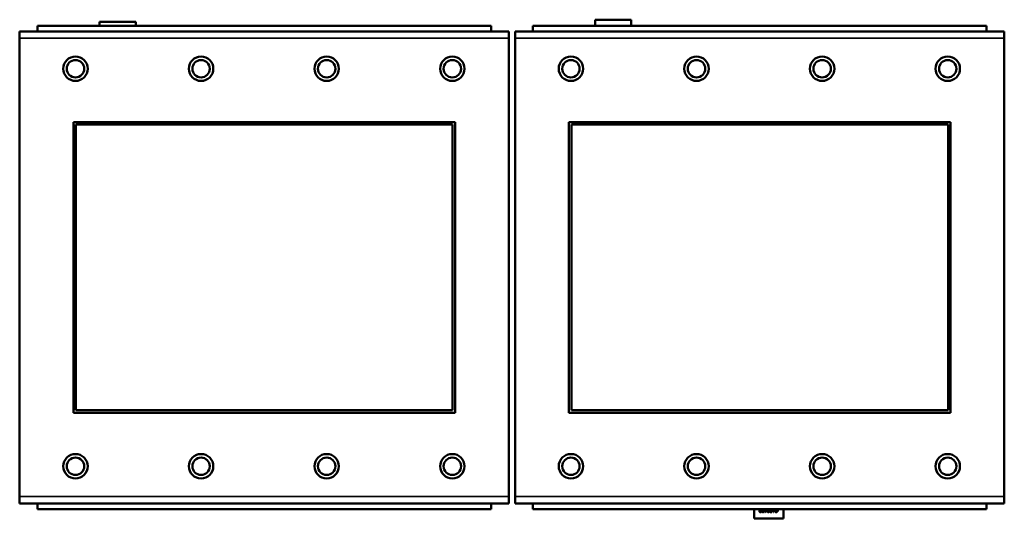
# Model space of a CAD drawing. Header units: inches. Extents: x -32 to 29.2, y -14.4 to 22.6.
# Tile 153 of 256: x -10 to -8.6, y -2 to -1.3. Entities that reach past the tile are written whole.
import ezdxf

# ---------------------------------------------------------------- set-up
doc = ezdxf.new("R2010")
doc.units = ezdxf.units.IN
doc.header["$MEASUREMENT"] = 0
doc.layers.add('Visible (ANSI)', color=7, linetype='Continuous', lineweight=50)
doc.layers.add('Visible Narrow (ANSI)', color=7, linetype='Continuous', lineweight=35)

msp = doc.modelspace()

# ---------------------------------------------------------------- linework, layer by layer
at = {"layer": 'Visible (ANSI)'}
for p, q in [((-9.9061, -1.3283), (-9.9061, -1.3226)), ((-9.9061, -1.3226), (-9.8541, -1.3226)), ((-9.8541, -1.3226), (-9.8541, -1.3283)), ((-9.1961, -1.3283), (-9.1961, -1.3196)), ((-9.1961, -1.3196), (-9.1441, -1.3196)), ((-9.1441, -1.3196), (-9.1441, -1.3283)), ((-9.3196, -1.3363), (-10.0206, -1.3363)), ((-10.0206, -1.3463), (-10.0206, -1.3363)), ((-9.3451, -1.3283), (-9.9951, -1.3283)), ((-9.9951, -1.3363), (-9.9951, -1.3283)), ((-9.3451, -1.3283), (-9.3451, -1.3363)), ((-9.3196, -1.3363), (-9.3196, -1.3463)), ((-8.6096, -1.3363), (-9.3106, -1.3363)), ((-9.3106, -1.3463), (-9.3106, -1.3363)), ((-8.6351, -1.3283), (-9.2851, -1.3283)), ((-9.2851, -1.3363), (-9.2851, -1.3283)), ((-8.6351, -1.3283), (-8.6351, -1.3363)), ((-8.6096, -1.3363), (-8.6096, -1.3463)), ((-10.0206, -1.3463), (-10.0206, -2.0033)), ((-9.3196, -2.0033), (-9.3196, -1.3463)), ((-9.3106, -1.3463), (-9.3106, -2.0033)), ((-8.6096, -2.0033), (-8.6096, -1.3463)), ((-9.9436, -1.8833), (-9.9436, -1.4663)), ((-9.9436, -1.4663), (-9.3966, -1.4663)), ((-9.3966, -1.4663), (-9.3966, -1.8833)), ((-9.2336, -1.8833), (-9.2336, -1.4663)), ((-9.2336, -1.4663), (-8.6866, -1.4663)), ((-8.6866, -1.4663), (-8.6866, -1.8833)), ((-9.94, -1.4699), (-9.4002, -1.4699)), ((-9.94, -1.8797), (-9.94, -1.4699)), ((-9.4002, -1.4699), (-9.4002, -1.8797)), ((-9.23, -1.4699), (-8.6902, -1.4699)), ((-9.23, -1.8797), (-9.23, -1.4699)), ((-8.6902, -1.4699), (-8.6902, -1.8797)), ((-9.3966, -1.8833), (-9.9436, -1.8833)), ((-9.4002, -1.8797), (-9.94, -1.8797)), ((-8.6866, -1.8833), (-9.2336, -1.8833)), ((-8.6902, -1.8797), (-9.23, -1.8797)), ((-10.0206, -2.0133), (-10.0206, -2.0033)), ((-9.3196, -2.0033), (-9.3196, -2.0133)), ((-9.3106, -2.0133), (-9.3106, -2.0033)), ((-8.6096, -2.0033), (-8.6096, -2.0133)), ((-10.0206, -2.0133), (-9.3196, -2.0133)), ((-9.9951, -2.0133), (-9.9951, -2.0213)), ((-9.3451, -2.0213), (-9.3451, -2.0133)), ((-9.3106, -2.0133), (-8.6096, -2.0133)), ((-9.2851, -2.0133), (-9.2851, -2.0213)), ((-8.6351, -2.0213), (-8.6351, -2.0133)), ((-9.3451, -2.0213), (-9.9951, -2.0213)), ((-8.6351, -2.0213), (-9.2851, -2.0213)), ((-8.9681, -2.0346), (-8.9681, -2.0213)), ((-8.9577, -2.0247), (-8.9577, -2.0254)), ((-8.9577, -2.0247), (-8.9577, -2.0247)), ((-8.9576, -2.0213), (-8.9576, -2.0213)), ((-8.9533, -2.0223), (-8.9527, -2.0223)), ((-8.9533, -2.0229), (-8.9533, -2.0223)), ((-8.9527, -2.0229), (-8.9533, -2.0229)), ((-8.9527, -2.0223), (-8.9527, -2.0213)), ((-8.9527, -2.0256), (-8.9527, -2.0229)), ((-8.9521, -2.0256), (-8.9527, -2.0256)), ((-8.9521, -2.0213), (-8.9521, -2.0223)), ((-8.9521, -2.0223), (-8.9499, -2.0223)), ((-8.9521, -2.0229), (-8.9521, -2.0248)), ((-8.9504, -2.0229), (-8.9521, -2.0229)), ((-8.9521, -2.0248), (-8.9504, -2.0229)), ((-8.9499, -2.023), (-8.9521, -2.0256)), ((-8.9499, -2.0223), (-8.9499, -2.023)), ((-8.9427, -2.0256), (-8.944, -2.0256)), ((-8.9439, -2.0225), (-8.9434, -2.0225)), ((-8.9439, -2.025), (-8.9434, -2.025)), ((-8.9434, -2.0231), (-8.9438, -2.0231)), ((-8.9434, -2.0225), (-8.9434, -2.0213)), ((-8.9434, -2.025), (-8.9434, -2.0231)), ((-8.9427, -2.0213), (-8.9427, -2.0256)), ((-8.9405, -2.0256), (-8.942, -2.0213)), ((-8.9413, -2.0213), (-8.9411, -2.022)), ((-8.9411, -2.022), (-8.9392, -2.022)), ((-8.9393, -2.0226), (-8.9409, -2.0226)), ((-8.9409, -2.0226), (-8.9401, -2.0249)), ((-8.9397, -2.0256), (-8.9405, -2.0256)), ((-8.9401, -2.0249), (-8.9393, -2.0226)), ((-8.9383, -2.0213), (-8.9397, -2.0256)), ((-8.9392, -2.022), (-8.9389, -2.0213)), ((-8.938, -2.0218), (-8.938, -2.0213)), ((-8.9379, -2.0218), (-8.938, -2.0218)), ((-8.938, -2.0253), (-8.938, -2.0245)), ((-8.938, -2.0245), (-8.9379, -2.0245)), ((-8.9261, -2.0213), (-8.9261, -2.0346)), ((-8.9261, -2.0346), (-8.9681, -2.0346))]:
    msp.add_line(p, q, dxfattribs=at)
for centre, radius in [((-9.9406, -1.3899), 0.0175), ((-9.9406, -1.3899), 0.0125), ((-9.7606, -1.3899), 0.0175), ((-9.7606, -1.3899), 0.0125), ((-9.5806, -1.3899), 0.0175), ((-9.5806, -1.3899), 0.0125), ((-9.4006, -1.3899), 0.0175), ((-9.4006, -1.3899), 0.0125), ((-9.2306, -1.3899), 0.0175), ((-9.2306, -1.3899), 0.0125), ((-9.0506, -1.3899), 0.0175), ((-9.0506, -1.3899), 0.0125), ((-8.8706, -1.3899), 0.0175), ((-8.8706, -1.3899), 0.0125), ((-8.6906, -1.3899), 0.0175), ((-8.6906, -1.3899), 0.0125), ((-9.9406, -1.9599), 0.0175), ((-9.7606, -1.9599), 0.0175), ((-9.5806, -1.9599), 0.0175), ((-9.4006, -1.9599), 0.0175), ((-9.2306, -1.9599), 0.0175), ((-9.0506, -1.9599), 0.0175), ((-8.8706, -1.9599), 0.0175), ((-8.6906, -1.9599), 0.0175), ((-9.9406, -1.9599), 0.0125), ((-9.7606, -1.9599), 0.0125), ((-9.5806, -1.9599), 0.0125), ((-9.4006, -1.9599), 0.0125), ((-9.2306, -1.9599), 0.0125), ((-9.0506, -1.9599), 0.0125), ((-8.8706, -1.9599), 0.0125), ((-8.6906, -1.9599), 0.0125)]:
    msp.add_circle(centre, radius, dxfattribs=at)
for points in [[(-8.9605, -2.0244), (-8.9605, -2.0241), (-8.9603, -2.0236), (-8.9602, -2.0234)], [(-8.959, -2.0257), (-8.9597, -2.0257), (-8.9605, -2.025), (-8.9605, -2.0244)], [(-8.9602, -2.0234), (-8.9601, -2.0231), (-8.9597, -2.0227), (-8.9596, -2.0225)], [(-8.9588, -2.0225), (-8.9594, -2.0232), (-8.9598, -2.0239), (-8.9598, -2.0243)], [(-8.9598, -2.0243), (-8.9598, -2.0245), (-8.9597, -2.0248), (-8.9596, -2.0249)], [(-8.9596, -2.0249), (-8.9594, -2.025), (-8.9591, -2.0251), (-8.9589, -2.0251)], [(-8.9577, -2.0254), (-8.9579, -2.0255), (-8.9587, -2.0257), (-8.959, -2.0257)], [(-8.9589, -2.0251), (-8.9588, -2.0251), (-8.9584, -2.0251), (-8.9582, -2.025)], [(-8.9576, -2.0213), (-8.9579, -2.0216), (-8.9585, -2.0222), (-8.9588, -2.0225)], [(-8.9582, -2.025), (-8.9581, -2.0249), (-8.9578, -2.0248), (-8.9577, -2.0247)], [(-8.957, -2.0231), (-8.957, -2.0219), (-8.9566, -2.0213)], [(-8.9554, -2.0257), (-8.9562, -2.0257), (-8.957, -2.0244), (-8.957, -2.0231)], [(-8.9561, -2.0216), (-8.9562, -2.0218), (-8.9563, -2.0226), (-8.9563, -2.0231)], [(-8.9563, -2.0231), (-8.9563, -2.0236), (-8.9562, -2.0244), (-8.9561, -2.0247)], [(-8.9559, -2.0213), (-8.956, -2.0214), (-8.9561, -2.0216)], [(-8.9561, -2.0247), (-8.956, -2.0249), (-8.9556, -2.0252), (-8.9554, -2.0252)], [(-8.9538, -2.0231), (-8.9538, -2.0245), (-8.9545, -2.0257), (-8.9554, -2.0257)], [(-8.9554, -2.0252), (-8.9551, -2.0252), (-8.9547, -2.0249), (-8.9546, -2.0246)], [(-8.9546, -2.0216), (-8.9547, -2.0214), (-8.9548, -2.0213)], [(-8.9544, -2.0231), (-8.9544, -2.0226), (-8.9545, -2.0219), (-8.9546, -2.0216)], [(-8.9546, -2.0246), (-8.9545, -2.0244), (-8.9544, -2.0236), (-8.9544, -2.0231)], [(-8.9541, -2.0213), (-8.9538, -2.0219), (-8.9538, -2.0231)], [(-8.9495, -2.0231), (-8.9495, -2.0219), (-8.9491, -2.0213)], [(-8.9479, -2.0257), (-8.9487, -2.0257), (-8.9495, -2.0244), (-8.9495, -2.0231)], [(-8.9486, -2.0216), (-8.9487, -2.0218), (-8.9488, -2.0226), (-8.9488, -2.0231)], [(-8.9488, -2.0231), (-8.9488, -2.0236), (-8.9487, -2.0244), (-8.9486, -2.0247)], [(-8.9484, -2.0213), (-8.9485, -2.0214), (-8.9486, -2.0216)], [(-8.9486, -2.0247), (-8.9485, -2.0249), (-8.9481, -2.0252), (-8.9479, -2.0252)], [(-8.9463, -2.0231), (-8.9463, -2.0245), (-8.947, -2.0257), (-8.9479, -2.0257)], [(-8.9479, -2.0252), (-8.9476, -2.0252), (-8.9472, -2.0249), (-8.9471, -2.0246)], [(-8.9471, -2.0216), (-8.9472, -2.0214), (-8.9473, -2.0213)], [(-8.9469, -2.0231), (-8.9469, -2.0226), (-8.947, -2.0219), (-8.9471, -2.0216)], [(-8.9471, -2.0246), (-8.947, -2.0244), (-8.9469, -2.0236), (-8.9469, -2.0231)], [(-8.9466, -2.0213), (-8.9463, -2.0219), (-8.9463, -2.0231)], [(-8.9459, -2.0241), (-8.9459, -2.0238), (-8.9456, -2.0232), (-8.9454, -2.023)], [(-8.9453, -2.0253), (-8.9455, -2.0251), (-8.9459, -2.0245), (-8.9459, -2.0241)], [(-8.9454, -2.023), (-8.9452, -2.0228), (-8.9445, -2.0225), (-8.9439, -2.0225)], [(-8.944, -2.0256), (-8.9444, -2.0256), (-8.945, -2.0255), (-8.9453, -2.0253)], [(-8.9449, -2.0234), (-8.945, -2.0235), (-8.9452, -2.0239), (-8.9452, -2.0241)], [(-8.9452, -2.0241), (-8.9452, -2.0244), (-8.945, -2.0247), (-8.9448, -2.0249)], [(-8.9438, -2.0231), (-8.9442, -2.0231), (-8.9447, -2.0232), (-8.9449, -2.0234)], [(-8.9448, -2.0249), (-8.9446, -2.025), (-8.9442, -2.025), (-8.9439, -2.025)], [(-8.9373, -2.0256), (-8.9374, -2.0255), (-8.9378, -2.0254), (-8.938, -2.0253)], [(-8.9374, -2.0214), (-8.9376, -2.0215), (-8.9378, -2.0217), (-8.9379, -2.0218)], [(-8.9379, -2.0245), (-8.9378, -2.0246), (-8.9375, -2.0248), (-8.9373, -2.0249)], [(-8.9372, -2.0213), (-8.9373, -2.0213), (-8.9374, -2.0214)], [(-8.9373, -2.0249), (-8.9371, -2.025), (-8.9367, -2.0251), (-8.9364, -2.0251)], [(-8.9364, -2.0257), (-8.9367, -2.0257), (-8.9371, -2.0256), (-8.9373, -2.0256)], [(-8.9364, -2.0251), (-8.9361, -2.0251), (-8.9355, -2.0249), (-8.9353, -2.0246)], [(-8.9348, -2.025), (-8.9351, -2.0254), (-8.9359, -2.0257), (-8.9364, -2.0257)], [(-8.9353, -2.0216), (-8.9355, -2.0214), (-8.9357, -2.0213)], [(-8.9349, -2.0231), (-8.9349, -2.0226), (-8.9351, -2.0219), (-8.9353, -2.0216)], [(-8.9353, -2.0246), (-8.9351, -2.0244), (-8.9349, -2.0236), (-8.9349, -2.0231)], [(-8.9342, -2.0231), (-8.9342, -2.0237), (-8.9345, -2.0247), (-8.9348, -2.025)]]:
    msp.add_open_spline(points, degree=2, dxfattribs=at)
for points, knots in [([(-8.9596, -2.0225), (-8.9592, -2.0222), (-8.9585, -2.0215), (-8.9583, -2.0213)], [0, 0, 0, 1, 1.852261, 1.852261, 1.852261]), ([(-8.9347, -2.0213), (-8.9345, -2.0216), (-8.9342, -2.0225), (-8.9342, -2.0231)], [0.118311, 0.118311, 0.118311, 1, 2, 2, 2])]:
    msp.add_open_spline(points, degree=2, knots=knots, dxfattribs=at)
at = {"layer": 'Visible Narrow (ANSI)'}
for p, q in [((-10.0206, -1.3463), (-9.3196, -1.3463)), ((-9.3106, -1.3463), (-8.6096, -1.3463)), ((-9.3196, -2.0033), (-10.0206, -2.0033)), ((-8.6096, -2.0033), (-9.3106, -2.0033))]:
    msp.add_line(p, q, dxfattribs=at)

doc.saveas('drawing.dxf')
